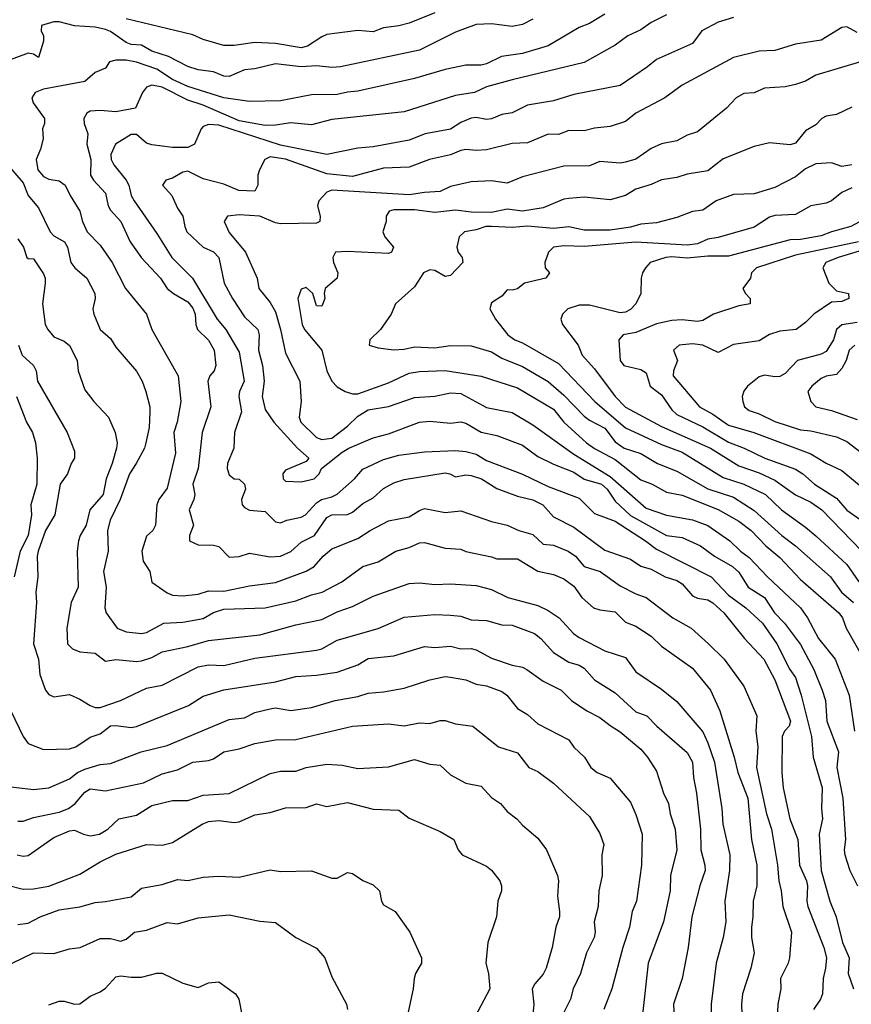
# Model space of a CAD drawing. Header units: metres. Extents: x -51132 to -49532, y -231222 to -229437.
# Tile 125 of 256: x -51087 to -51006, y -230319 to -230223. Entities that reach past the tile are written whole.
import ezdxf

# ---------------------------------------------------------------- set-up
doc = ezdxf.new("R2010")
doc.units = ezdxf.units.M
doc.layers.add('CONTOUR_INDEX', color=1, linetype='Continuous')
doc.layers.add('CONTOUR_INTER', color=3, linetype='Continuous')

msp = doc.modelspace()

# ---------------------------------------------------------------- linework, layer by layer
at = {"layer": 'CONTOUR_INDEX'}
for points, elevation in [([(-51030.08, -230222.652), (-51031.58, -230223.534), (-51032.58, -230223.93), (-51035.58, -230225.703), (-51038.08, -230226.45), (-51040.103, -230226.759), (-51041.58, -230227.461), (-51042.08, -230227.594), (-51043.58, -230227.598), (-51045.58, -230228.003), (-51048.58, -230228.891), (-51054.08, -230230.129), (-51055.08, -230230.203), (-51056.08, -230230.448), (-51058.58, -230230.486), (-51061.58, -230231.064), (-51064.58, -230231.135), (-51067.08, -230230.751), (-51070.58, -230229.677), (-51072.08, -230228.988), (-51073.58, -230227.986), (-51075.58, -230227.311), (-51076.58, -230227.113), (-51077.58, -230227.104), (-51078.172, -230227.259), (-51078.58, -230227.875), (-51079.58, -230228.292), (-51080.58, -230229.167), (-51084.58, -230229.931), (-51085.416, -230230.259), (-51085.737, -230230.759), (-51085.614, -230231.259), (-51084.508, -230232.759), (-51084.486, -230233.259), (-51084.681, -230233.759), (-51084.619, -230234.759), (-51084.883, -230235.759), (-51085.322, -230236.759), (-51085.154, -230237.759), (-51084.58, -230238.416), (-51084.08, -230238.674), (-51083.08, -230238.809), (-51082.477, -230239.259), (-51082.005, -230240.259), (-51081.062, -230241.759), (-51080.813, -230242.759), (-51080.371, -230243.759), (-51079.08, -230245.071), (-51077.932, -230246.759), (-51076.637, -230249.259), (-51074.586, -230251.759), (-51074.06, -230253.259), (-51071.509, -230257.759), (-51071.271, -230260.259), (-51071.628, -230262.259), (-51071.933, -230263.259), (-51071.78, -230265.259), (-51072.58, -230268.658), (-51073.386, -230269.759), (-51073.598, -230270.259), (-51073.72, -230272.259), (-51073.967, -230272.759), (-51074.58, -230273.315), (-51075.062, -230274.759), (-51074.933, -230275.759), (-51074.258, -230276.759), (-51074.08, -230277.776), (-51072.58, -230278.814), (-51072.08, -230279.032), (-51071.08, -230279.124), (-51069.58, -230278.945), (-51068.58, -230278.624), (-51067.08, -230278.645), (-51064.58, -230278.134), (-51062.08, -230277.822), (-51059.08, -230276.699), (-51058.313, -230276.259), (-51057.446, -230275.259), (-51056.58, -230274.54), (-51054.08, -230273.554), (-51052.877, -230272.759), (-51051.08, -230271.819), (-51049.08, -230271.455), (-51048.08, -230270.82), (-51047.58, -230270.644), (-51045.58, -230271.027), (-51044.08, -230270.859), (-51041.08, -230271.895), (-51039.58, -230272.241), (-51038.425, -230272.759), (-51037.08, -230273.162), (-51036.08, -230274.086), (-51035.08, -230274.192), (-51033.631, -230274.759), (-51032.929, -230275.259), (-51032.08, -230276.246), (-51030.538, -230276.759), (-51028.58, -230278.151), (-51027.08, -230278.915), (-51026.08, -230279.261), (-51023.483, -230281.259), (-51021.697, -230282.259), (-51020.001, -230283.759), (-51018.479, -230285.259), (-51016.58, -230287.87), (-51015.317, -230290.759), (-51015.408, -230292.259), (-51015.217, -230293.759), (-51015.345, -230295.759), (-51014.389, -230300.259), (-51013.895, -230301.759), (-51013.301, -230305.259), (-51013.201, -230306.759), (-51012.957, -230307.759), (-51012.805, -230309.259), (-51011.971, -230311.759), (-51012.138, -230314.259), (-51012.271, -230314.759), (-51013.032, -230316.259), (-51012.981, -230317.259), (-51013.284, -230318.759), (-51013.337, -230320.259)], 50), ([(-51006.08, -230231.68), (-51007.58, -230232.387), (-51008.58, -230232.537), (-51009.022, -230232.759), (-51009.58, -230233.391), (-51010.58, -230233.965), (-51011.58, -230235.157), (-51012.08, -230235.317), (-51014.08, -230235.119), (-51015.58, -230235.494), (-51018.58, -230236.697), (-51020.08, -230237.856), (-51022.08, -230238.172), (-51023.08, -230238.513), (-51024.58, -230238.719), (-51025.58, -230239.187), (-51027.08, -230239.622), (-51028.08, -230240.233), (-51029.58, -230240.676), (-51032.08, -230240.418), (-51033.58, -230240.525), (-51034.08, -230240.603), (-51036.08, -230241.443), (-51038.08, -230241.753), (-51039.58, -230241.557), (-51041.08, -230241.886), (-51043.08, -230241.873), (-51044.58, -230241.654), (-51046.58, -230241.895), (-51048.58, -230241.638), (-51050.58, -230241.647), (-51051.023, -230241.759), (-51051.307, -230242.259), (-51051.317, -230242.759), (-51051.651, -230243.759), (-51051.459, -230244.259), (-51050.609, -230245.259), (-51050.814, -230245.759), (-51051.08, -230245.882), (-51055.08, -230245.678), (-51056.234, -230245.759), (-51056.506, -230246.259), (-51056.429, -230246.759), (-51056.011, -230247.759), (-51056.077, -230248.259), (-51057.252, -230249.259), (-51057.343, -230249.759), (-51057.267, -230250.259), (-51057.58, -230250.983), (-51058.08, -230250.968), (-51058.441, -230249.759), (-51059.08, -230249.182), (-51059.58, -230249.327), (-51059.905, -230250.259), (-51059.479, -230252.759), (-51059.258, -230253.259), (-51057.569, -230255.259), (-51057.094, -230257.259), (-51056.605, -230258.259), (-51056.08, -230258.809), (-51055.302, -230259.259), (-51054.58, -230259.505), (-51054.08, -230259.5), (-51051.08, -230258.433), (-51049.08, -230257.48), (-51048.08, -230257.324), (-51045.58, -230257.231), (-51042.08, -230257.795), (-51038.58, -230258.915), (-51035.08, -230260.985), (-51034.059, -230262.259), (-51031.852, -230264.259), (-51031.08, -230264.801), (-51029.08, -230265.864), (-51026.58, -230267.843), (-51025.473, -230268.259), (-51024.08, -230269.049), (-51022.58, -230269.349), (-51019.08, -230270.727), (-51017.08, -230271.86), (-51015.869, -230272.759), (-51014.448, -230274.259), (-51013.08, -230275.395), (-51011.08, -230277.527), (-51007.351, -230280.759), (-51007, -230281.259), (-51006.635, -230282.259), (-51004.644, -230285.759)], 45), ([(-51004.08, -230245.261), (-51007.432, -230246.259), (-51008.616, -230246.759), (-51008.919, -230247.259), (-51008.318, -230248.759), (-51007.58, -230249.503), (-51006.429, -230249.759), (-51006.378, -230250.259), (-51007.08, -230250.551), (-51008.08, -230250.603), (-51009.795, -230251.759), (-51010.58, -230252.565), (-51011.509, -230253.259), (-51013.08, -230253.404), (-51014.08, -230253.725), (-51015.08, -230254.343), (-51017.58, -230254.712), (-51019.08, -230255.474), (-51020.58, -230254.772), (-51021.58, -230254.648), (-51022.852, -230254.759), (-51023.414, -230255.259), (-51023.016, -230256.259), (-51023.403, -230257.259), (-51023.444, -230257.759), (-51020.889, -230260.759), (-51019.58, -230261.48), (-51018.08, -230262.536), (-51015.612, -230263.259), (-51010.08, -230265.308), (-51008.58, -230266.239), (-51007.08, -230266.936), (-51003.08, -230270.238)], 40), ([(-51088.58, -230297.566), (-51085.58, -230297.896), (-51084.08, -230297.746), (-51082.08, -230296.867), (-51081.286, -230296.259), (-51080.58, -230295.941), (-51079.08, -230295.472), (-51078.08, -230295.381), (-51075.098, -230294.259), (-51072.58, -230293.626), (-51066.58, -230291.104), (-51065.08, -230290.939), (-51064.08, -230290.429), (-51062.58, -230290.067), (-51062.08, -230289.996), (-51060.58, -230290.24), (-51058.58, -230289.938), (-51056.268, -230289.259), (-51054.08, -230288.884), (-51053.08, -230288.551), (-51051.58, -230288.441), (-51049.58, -230288.084), (-51047.08, -230287.275), (-51045.58, -230286.947), (-51045.08, -230287.001), (-51043.58, -230287.255), (-51042.58, -230287.673), (-51041.58, -230287.837), (-51040.08, -230288.402), (-51039.613, -230288.759), (-51038.58, -230290.057), (-51037.58, -230290.628), (-51036.58, -230291.521), (-51033.58, -230293.085), (-51033.08, -230293.814), (-51032.057, -230294.759), (-51031.43, -230295.759), (-51030.814, -230296.259), (-51029.58, -230296.818), (-51027.58, -230299.151), (-51027.08, -230300.33), (-51026.461, -230302.259), (-51026.523, -230305.259), (-51027.004, -230308.759), (-51027.429, -230309.759), (-51027.685, -230311.259), (-51028.341, -230313.259), (-51029.393, -230317.259), (-51030.19, -230319.259)], 55), ([(-51088.627, -230315.259), (-51085.58, -230313.752), (-51083.58, -230313.833), (-51082.08, -230313.371), (-51081.039, -230313.259), (-51079.08, -230312.382), (-51078.08, -230312.382), (-51077.08, -230312.626), (-51076.58, -230312.434), (-51075.767, -230311.759), (-51074.58, -230311.576), (-51072.58, -230310.806), (-51071.58, -230310.939), (-51069.58, -230310.366), (-51066.58, -230310.086), (-51063.58, -230310.683), (-51062.08, -230310.822), (-51060.08, -230312.287), (-51058.08, -230313.322), (-51057.278, -230314.259), (-51056.58, -230316.079), (-51055.16, -230318.759), (-51055.089, -230319.259)], 60)]:
    msp.add_lwpolyline(points, dxfattribs=dict(at, elevation=elevation))
at = {"layer": 'CONTOUR_INTER'}
for points, elevation in [([(-51024.08, -230222.724), (-51025.58, -230223.46), (-51026.58, -230224.162), (-51027.859, -230224.759), (-51029.08, -230225.642), (-51032.08, -230227.341), (-51039.08, -230229.019), (-51041.58, -230229.711), (-51042.741, -230230.259), (-51044.58, -230230.541), (-51049.58, -230232.114), (-51056.58, -230232.865), (-51058.58, -230233.381), (-51060.58, -230233.178), (-51062.08, -230233.432), (-51063.08, -230233.459), (-51065.58, -230232.988), (-51069.08, -230231.49), (-51070.58, -230230.986), (-51073.08, -230229.73), (-51074.08, -230229.547), (-51074.58, -230229.727), (-51074.98, -230230.259), (-51075.664, -230231.759), (-51077.58, -230232.115), (-51079.08, -230231.981), (-51080.08, -230232.076), (-51080.386, -230232.259), (-51080.669, -230232.759), (-51080.639, -230233.259), (-51080.28, -230234.259), (-51080.378, -230235.259), (-51079.984, -230236.759), (-51080.018, -230238.259), (-51079.731, -230238.759), (-51078.58, -230240.012), (-51078.304, -230241.259), (-51078.08, -230241.682), (-51077.08, -230242.766), (-51076.184, -230244.759), (-51075.08, -230246.291), (-51073.249, -230248.259), (-51072.577, -230249.259), (-51071.987, -230249.759), (-51070.58, -230250.556), (-51070.08, -230251.188), (-51069.867, -230251.759), (-51069.806, -230252.759), (-51069.647, -230253.259), (-51068.58, -230254.279), (-51068.035, -230255.259), (-51067.854, -230256.759), (-51068.01, -230257.259), (-51068.43, -230257.759), (-51068.653, -230258.259), (-51068.34, -230260.759), (-51069.198, -230263.259), (-51069.573, -230266.759), (-51070.087, -230268.259), (-51069.912, -230269.259), (-51069.984, -230269.759), (-51070.439, -230270.759), (-51070.028, -230272.259), (-51070.428, -230273.259), (-51070.432, -230273.759), (-51069.58, -230274.147), (-51068.08, -230274.198), (-51067.58, -230274.335), (-51066.58, -230275.342), (-51065.58, -230275.291), (-51064.58, -230274.974), (-51062.58, -230275.338), (-51061.58, -230275.257), (-51060.58, -230274.805), (-51059.58, -230273.901), (-51058.274, -230273.259), (-51057.08, -230271.49), (-51056.58, -230271.233), (-51055.08, -230271.227), (-51054.58, -230270.995), (-51053.58, -230270.159), (-51052.58, -230269.598), (-51051.58, -230268.689), (-51050.58, -230268.147), (-51049.58, -230267.813), (-51045.58, -230267.171), (-51045.126, -230267.259), (-51044.58, -230267.558), (-51043.58, -230267.368), (-51043.08, -230267.434), (-51042.06, -230267.759), (-51040.58, -230268.678), (-51038.58, -230269.424), (-51037.08, -230269.805), (-51036.092, -230270.259), (-51035.08, -230271.447), (-51033.08, -230272.445), (-51030.08, -230274.671), (-51027.58, -230275.554), (-51026.58, -230276.238), (-51025.58, -230276.53), (-51024.211, -230277.259), (-51023.08, -230277.629), (-51022.58, -230277.947), (-51021.58, -230279.101), (-51021.08, -230279.346), (-51020.08, -230279.509), (-51019.58, -230279.783), (-51018.522, -230280.759), (-51016.515, -230283.259), (-51014.652, -230285.259), (-51013.56, -230287.259), (-51012.046, -230291.259), (-51012.183, -230291.759), (-51012.646, -230292.259), (-51012.846, -230292.759), (-51012.906, -230296.259), (-51012.756, -230297.759), (-51012.123, -230300.759), (-51011.349, -230302.759), (-51011.19, -230305.259), (-51010.502, -230306.759), (-51010.398, -230307.259), (-51010.47, -230308.759), (-51010.356, -230309.259), (-51008.812, -230313.259), (-51008.568, -230314.259), (-51008.641, -230315.259), (-51008.887, -230316.259), (-51008.936, -230317.759), (-51009.127, -230318.259), (-51009.828, -230319.259)], 49), ([(-51017.58, -230222.975), (-51019.08, -230223.41), (-51020.677, -230224.259), (-51021.58, -230225.477), (-51025.08, -230227.046), (-51025.927, -230227.759), (-51028.58, -230229.557), (-51033.08, -230230.442), (-51035.08, -230231.061), (-51037.58, -230231.479), (-51039.08, -230232.212), (-51040.08, -230232.377), (-51041.08, -230232.808), (-51041.58, -230232.865), (-51042.58, -230232.669), (-51043.08, -230232.752), (-51044.08, -230233.174), (-51045.08, -230233.808), (-51047.525, -230234.259), (-51049.08, -230234.885), (-51052.58, -230235.518), (-51054.08, -230235.64), (-51057.08, -230236.266), (-51061.58, -230235.367), (-51067.58, -230233.425), (-51068.58, -230233.359), (-51069.08, -230233.546), (-51069.277, -230233.759), (-51069.916, -230235.259), (-51070.58, -230235.594), (-51072.08, -230235.599), (-51074.08, -230235.331), (-51074.58, -230235.172), (-51075.58, -230234.32), (-51076.08, -230234.341), (-51077.602, -230235.259), (-51078.053, -230236.259), (-51078.015, -230236.759), (-51077.753, -230237.259), (-51076.553, -230238.759), (-51076.31, -230239.259), (-51076.076, -230240.259), (-51075.798, -230240.759), (-51073.58, -230243.939), (-51072.136, -230246.259), (-51070.117, -230248.259), (-51067.719, -230252.259), (-51066.881, -230253.259), (-51065.58, -230255.468), (-51065.119, -230258.259), (-51065.567, -230259.259), (-51065.639, -230259.759), (-51065.374, -230261.259), (-51066.05, -230263.259), (-51066.128, -230264.759), (-51066.743, -230266.259), (-51066.768, -230266.759), (-51066.58, -230267.375), (-51066.08, -230267.754), (-51065.58, -230267.776), (-51065.076, -230268.259), (-51064.992, -230268.759), (-51065.369, -230269.759), (-51065.288, -230270.259), (-51065.08, -230270.538), (-51064.58, -230270.801), (-51063.08, -230270.914), (-51062.08, -230271.94), (-51061.58, -230272.012), (-51060.973, -230271.759), (-51059.58, -230271.477), (-51059.158, -230271.259), (-51058.08, -230270.075), (-51057.604, -230269.759), (-51056.58, -230269.507), (-51056.08, -230269.25), (-51054.394, -230267.759), (-51053.58, -230266.823), (-51051.58, -230265.887), (-51050.08, -230265.459), (-51047.58, -230265.126), (-51044.58, -230265.002), (-51043.58, -230265.106), (-51042.58, -230265.363), (-51041.58, -230265.978), (-51038.08, -230267.29), (-51035.58, -230268.493), (-51032.58, -230269.627), (-51031.08, -230271.101), (-51029.08, -230271.876), (-51026.141, -230273.759), (-51025.08, -230274.58), (-51019.771, -230277.259), (-51018.08, -230279.057), (-51016.374, -230280.259), (-51014.774, -230281.759), (-51013.391, -230283.759), (-51012.12, -230286.259), (-51011.58, -230287.046), (-51011.019, -230288.759), (-51010.013, -230292.759), (-51009.84, -230294.759), (-51008.967, -230297.759), (-51009.058, -230299.759), (-51008.954, -230300.759), (-51009.27, -230302.259), (-51009.069, -230305.759), (-51008.228, -230308.759), (-51007.618, -230310.259), (-51007.003, -230312.759), (-51006.345, -230314.259), (-51006.443, -230315.759), (-51005.932, -230317.259)], 48), ([(-51046.58, -230222.519), (-51049.08, -230223.51), (-51050.08, -230223.786), (-51051.58, -230223.968), (-51052.58, -230224.364), (-51054.08, -230224.216), (-51057.08, -230224.623), (-51057.58, -230224.828), (-51058.963, -230225.759), (-51059.58, -230225.898), (-51062.08, -230225.481), (-51064.08, -230225.396), (-51066.08, -230225.699), (-51067.08, -230225.698), (-51069.08, -230225.108), (-51070.08, -230224.664), (-51076.58, -230223.082)], 52), ([(-51037.08, -230223.141), (-51038.08, -230223.645), (-51039.08, -230223.852), (-51041.08, -230223.566), (-51042.58, -230223.657), (-51044.58, -230224.399), (-51048.08, -230226.123), (-51055.76, -230227.759), (-51056.58, -230227.828), (-51058.08, -230227.675), (-51059.58, -230227.77), (-51062.08, -230227.465), (-51064.08, -230227.95), (-51065.08, -230228.059), (-51066.58, -230228.679), (-51067.08, -230228.665), (-51068.08, -230228.232), (-51069.58, -230228.041), (-51070.58, -230227.74), (-51072.446, -230226.759), (-51074.08, -230226.231), (-51075.08, -230225.665), (-51076.08, -230225.574), (-51076.58, -230225.405), (-51078.08, -230224.334), (-51078.58, -230224.133), (-51079.58, -230223.916), (-51081.58, -230223.792), (-51083.08, -230223.393), (-51083.58, -230223.38), (-51084.785, -230223.759), (-51084.818, -230224.259), (-51084.611, -230224.759), (-51084.58, -230225.259), (-51085.08, -230226.835), (-51085.58, -230226.54), (-51086.08, -230226.436), (-51088.08, -230227.182)], 51), ([(-51005.58, -230224.41), (-51006.58, -230223.872), (-51007.08, -230223.952), (-51009.08, -230225.159), (-51011.58, -230225.55), (-51013.58, -230226.183), (-51015.08, -230226.223), (-51017.58, -230226.85), (-51022.58, -230229.542), (-51024.254, -230230.759), (-51027.08, -230232.268), (-51028.08, -230233.066), (-51029.58, -230233.56), (-51031.08, -230233.71), (-51032.08, -230233.957), (-51033.58, -230233.937), (-51034.58, -230234.309), (-51035.58, -230234.289), (-51037.58, -230235.139), (-51039.08, -230235.212), (-51041.58, -230235.826), (-51042.58, -230235.887), (-51043.58, -230235.775), (-51044.08, -230235.863), (-51045.08, -230236.299), (-51047.095, -230236.759), (-51049.08, -230237.502), (-51051.58, -230237.584), (-51054.58, -230238.395), (-51057.08, -230238.146), (-51061.08, -230236.73), (-51062.58, -230236.503), (-51063.104, -230236.759), (-51063.604, -230237.759), (-51063.79, -230238.259), (-51063.774, -230239.259), (-51064.08, -230239.839), (-51065.619, -230239.759), (-51067.08, -230239.139), (-51069.08, -230238.623), (-51070.58, -230237.892), (-51071.08, -230237.992), (-51072.08, -230238.557), (-51072.71, -230238.759), (-51073.053, -230239.259), (-51072.144, -230240.259), (-51071.58, -230241.476), (-51071.058, -230242.259), (-51070.882, -230243.259), (-51070.669, -230243.759), (-51069.08, -230245.264), (-51068.08, -230245.708), (-51067.567, -230246.259), (-51067.044, -230248.759), (-51066.255, -230250.259), (-51065.08, -230252.014), (-51063.792, -230253.259), (-51063.648, -230253.759), (-51063.702, -230255.259), (-51063.341, -230256.759), (-51063.169, -230258.259), (-51063.372, -230259.759), (-51063.08, -230261.02), (-51062.237, -230262.259), (-51059.937, -230264.759), (-51058.838, -230265.759), (-51059.08, -230266.074), (-51061.08, -230266.924), (-51061.342, -230267.259), (-51061.305, -230267.759), (-51061.08, -230267.971), (-51059.58, -230268.048), (-51058.316, -230267.759), (-51057.814, -230267.259), (-51057.608, -230266.759), (-51055.58, -230265.167), (-51054.956, -230264.759), (-51052.58, -230263.771), (-51051.08, -230263.383), (-51048.08, -230262.259), (-51047.08, -230262.155), (-51045.08, -230262.333), (-51044.08, -230262.22), (-51043.58, -230262.348), (-51042.08, -230263.231), (-51040.58, -230263.535), (-51038.08, -230264.491), (-51036.58, -230265.567), (-51035.08, -230266.32), (-51033.08, -230267.117), (-51032.08, -230267.786), (-51030.417, -230268.259), (-51029.863, -230268.759), (-51029.08, -230269.927), (-51027.58, -230271.319), (-51024.08, -230273.245), (-51022.58, -230273.434), (-51020.778, -230274.259), (-51019.434, -230275.259), (-51017.685, -230276.259), (-51017.08, -230276.808), (-51016.178, -230278.259), (-51014.58, -230279.272), (-51013.611, -230280.759), (-51012.632, -230281.759), (-51011.08, -230283.846), (-51009.796, -230286.259), (-51008.972, -230288.259), (-51008.651, -230289.259), (-51008.512, -230291.259), (-51007.392, -230294.259), (-51007.553, -230295.759), (-51006.96, -230298.759), (-51006.709, -230302.759), (-51006.836, -230303.759), (-51006.771, -230304.259), (-51006.289, -230305.759), (-51005.553, -230307.259)], 47), ([(-51003.08, -230226.631), (-51009.58, -230228.58), (-51010.58, -230229.16), (-51011.58, -230229.484), (-51012.58, -230229.708), (-51014.58, -230229.819), (-51015.58, -230230.29), (-51016.58, -230230.33), (-51017.336, -230230.759), (-51018.267, -230231.759), (-51021.08, -230234.079), (-51022.08, -230234.399), (-51023.08, -230234.941), (-51024.58, -230235.219), (-51025.58, -230235.67), (-51027.08, -230236.707), (-51028.08, -230237.013), (-51028.58, -230237.106), (-51030.58, -230236.931), (-51031.58, -230237.359), (-51034.08, -230237.405), (-51038.08, -230238.448), (-51039.58, -230239.04), (-51041.08, -230238.829), (-51043.08, -230238.922), (-51045.08, -230239.382), (-51046.08, -230239.874), (-51047.58, -230239.949), (-51049.08, -230240.189), (-51056.58, -230239.724), (-51057.08, -230239.923), (-51057.852, -230240.759), (-51057.976, -230241.259), (-51057.737, -230242.259), (-51057.758, -230242.759), (-51058.08, -230242.921), (-51061.58, -230242.995), (-51062.08, -230242.915), (-51063.58, -230242.257), (-51065.58, -230242.116), (-51066.741, -230242.259), (-51067.063, -230242.759), (-51066.58, -230243.824), (-51064.985, -230245.759), (-51063.859, -230248.259), (-51063.684, -230249.259), (-51062.58, -230250.639), (-51062.08, -230251.552), (-51061.568, -230253.259), (-51061.08, -230255.556), (-51059.716, -230258.259), (-51059.58, -230260.259), (-51059.754, -230261.759), (-51059.601, -230262.259), (-51058.08, -230263.746), (-51057.58, -230263.924), (-51056.58, -230263.812), (-51055.08, -230262.654), (-51054.08, -230261.667), (-51053.08, -230261.06), (-51051.08, -230260.735), (-51048.58, -230259.863), (-51046.58, -230259.741), (-51045.08, -230259.398), (-51044.08, -230259.468), (-51041.58, -230260.84), (-51039.08, -230261.326), (-51037.08, -230262.519), (-51033.08, -230265.363), (-51029.58, -230267.509), (-51026.08, -230270.591), (-51024.08, -230271.286), (-51021.58, -230271.723), (-51020.08, -230272.271), (-51017.94, -230273.759), (-51016.924, -230274.759), (-51016.08, -230275.378), (-51014.28, -230277.259), (-51011.08, -230280.257), (-51010.391, -230281.259), (-51009.32, -230283.259), (-51007.728, -230285.259), (-51006.363, -230288.759), (-51005.826, -230292.259)], 46), ([(-51089.418, -230235.759), (-51086.58, -230239.015), (-51086.08, -230240.259), (-51085.08, -230241.435), (-51083.941, -230243.759), (-51083.58, -230244.168), (-51082.557, -230244.759), (-51082.267, -230245.259), (-51081.954, -230246.759), (-51081.563, -230247.259), (-51080.402, -230248.259), (-51079.619, -230249.759), (-51079.574, -230250.259), (-51079.797, -230251.259), (-51079.714, -230251.759), (-51079.1, -230253.259), (-51078.08, -230254.117), (-51077.58, -230254.969), (-51075.58, -230257.305), (-51075.013, -230258.259), (-51074.659, -230259.259), (-51074.28, -230260.759), (-51074.268, -230261.259), (-51074.324, -230262.759), (-51074.653, -230264.259), (-51074.797, -230264.759), (-51075.587, -230266.259), (-51076.243, -230267.259), (-51077.149, -230269.759), (-51078.126, -230271.759), (-51078.387, -230272.759), (-51078.301, -230274.759), (-51078.769, -230276.759), (-51078.51, -230278.259), (-51078.632, -230280.259), (-51078.526, -230280.759), (-51077.45, -230282.259), (-51076.58, -230282.606), (-51075.08, -230282.749), (-51074.58, -230282.666), (-51072.896, -230281.759), (-51071.08, -230281.663), (-51069.08, -230281.31), (-51068.08, -230280.742), (-51067.08, -230280.392), (-51063.08, -230280.259), (-51060.08, -230279.594), (-51058.58, -230279.01), (-51057.518, -230278.759), (-51055.627, -230277.759), (-51053.58, -230276.264), (-51052.08, -230275.795), (-51050.393, -230274.759), (-51049.08, -230274.416), (-51048.08, -230273.955), (-51047.58, -230273.947), (-51045.58, -230274.47), (-51044.08, -230274.581), (-51043.58, -230274.801), (-51041.08, -230275.308), (-51040.58, -230275.525), (-51038.58, -230275.525), (-51036.58, -230276.707), (-51035.08, -230277.031), (-51034.08, -230277.462), (-51033.08, -230278.176), (-51032.323, -230279.259), (-51031.18, -230280.259), (-51030.58, -230280.469), (-51029.08, -230280.675), (-51028.08, -230281.65), (-51027.08, -230282.046), (-51025.58, -230283.027), (-51024.58, -230283.99), (-51021.58, -230286.117), (-51019.815, -230288.259), (-51018.915, -230290.259), (-51017.523, -230294.759), (-51017.173, -230296.259), (-51016.199, -230298.759), (-51015.847, -230302.759), (-51015.315, -230305.259), (-51015.31, -230307.259), (-51015.688, -230308.759), (-51015.699, -230310.259), (-51015.842, -230311.259), (-51015.826, -230312.259), (-51015.594, -230313.759), (-51015.89, -230315.259), (-51016.719, -230317.759), (-51016.825, -230318.759), (-51016.711, -230321.759)], 51), ([(-51006.08, -230237.265), (-51007.08, -230237.422), (-51008.08, -230237.066), (-51009.58, -230237.185), (-51010.58, -230237.645), (-51011.58, -230238.45), (-51013.58, -230239.478), (-51015.58, -230240.08), (-51017.58, -230240.163), (-51019.259, -230240.759), (-51020.58, -230241.682), (-51021.58, -230241.806), (-51023.08, -230242.389), (-51025.08, -230242.904), (-51026.58, -230243.038), (-51027.58, -230243.314), (-51029.58, -230243.612), (-51032.08, -230243.614), (-51033.58, -230243.292), (-51035.08, -230243.436), (-51037.58, -230243.213), (-51039.08, -230243.343), (-51041.08, -230243.242), (-51041.635, -230243.259), (-51042.58, -230243.572), (-51043.701, -230243.759), (-51044.22, -230244.259), (-51044.468, -230245.259), (-51044.326, -230245.759), (-51043.939, -230246.259), (-51043.866, -230246.759), (-51045.08, -230248.02), (-51045.58, -230248.116), (-51046.58, -230247.518), (-51047.08, -230247.465), (-51047.69, -230247.759), (-51048.58, -230249.123), (-51050.399, -230250.759), (-51050.831, -230251.759), (-51051.879, -230253.259), (-51052.898, -230254.259), (-51052.956, -230254.759), (-51052.08, -230255.029), (-51050.58, -230255.235), (-51049.58, -230255.169), (-51048.58, -230254.938), (-51046.58, -230255.042), (-51045.08, -230254.814), (-51043.08, -230254.853), (-51041.08, -230255.434), (-51040.08, -230256.05), (-51038.08, -230256.862), (-51035.58, -230258.305), (-51034.08, -230259.619), (-51032.08, -230261.653), (-51031.58, -230262.052), (-51030.08, -230262.844), (-51029.08, -230264.16), (-51028.205, -230264.759), (-51026.58, -230265.296), (-51024.968, -230266.259), (-51023.08, -230266.992), (-51020.08, -230268.729), (-51017.58, -230269.515), (-51015.58, -230270.821), (-51012.91, -230273.259), (-51011.573, -230274.259), (-51008.176, -230277.259), (-51007.105, -230278.759), (-51005.941, -230279.759)], 44), ([(-51006.08, -230239.488), (-51007.08, -230239.947), (-51008.08, -230240.75), (-51008.58, -230240.981), (-51010.08, -230241.255), (-51011.58, -230242.082), (-51013.58, -230242.198), (-51014.08, -230242.336), (-51015.58, -230243.331), (-51019.08, -230244.331), (-51020.08, -230244.49), (-51021.08, -230244.945), (-51022.08, -230245.057), (-51027.08, -230244.767), (-51032.08, -230245.211), (-51034.08, -230245.132), (-51035.078, -230245.259), (-51035.546, -230245.759), (-51035.909, -230246.759), (-51035.864, -230247.259), (-51035.47, -230247.759), (-51035.818, -230248.259), (-51037.875, -230248.759), (-51038.58, -230249.322), (-51039.08, -230249.449), (-51039.58, -230249.411), (-51040.08, -230250.007), (-51041.08, -230250.657), (-51041.241, -230251.259), (-51040.699, -230252.259), (-51039.492, -230253.759), (-51038.828, -230254.259), (-51038.08, -230254.561), (-51034.58, -230256.555), (-51031.048, -230260.259), (-51028.08, -230262.809), (-51024.58, -230264.431), (-51022.58, -230265.169), (-51018.58, -230267.612), (-51016.586, -230268.259), (-51014.467, -230269.259), (-51012.938, -230270.759), (-51010.58, -230272.434), (-51009.58, -230273.292), (-51006.58, -230276.077), (-51005.418, -230277.759)], 43), ([(-51004.58, -230242.383), (-51006.196, -230243.259), (-51008.08, -230243.76), (-51009.08, -230244.161), (-51011.08, -230244.516), (-51012.08, -230244.554), (-51018.08, -230246.129), (-51020.08, -230246.125), (-51022.08, -230246.315), (-51023.58, -230246.189), (-51024.153, -230246.259), (-51025.677, -230246.759), (-51026.118, -230247.259), (-51026.424, -230247.759), (-51026.543, -230248.259), (-51026.571, -230249.759), (-51027.072, -230250.759), (-51027.58, -230251.303), (-51028.08, -230251.577), (-51028.58, -230251.639), (-51031.58, -230250.893), (-51032.58, -230250.903), (-51033.682, -230251.259), (-51034.191, -230251.759), (-51034.34, -230252.259), (-51034.192, -230252.759), (-51032.683, -230254.759), (-51032.285, -230255.759), (-51031.08, -230257.077), (-51029.08, -230259.774), (-51028.08, -230260.788), (-51024.58, -230262.669), (-51019.834, -230264.759), (-51017.08, -230266.503), (-51015.08, -230267.158), (-51013.58, -230267.87), (-51011.58, -230269.31), (-51010.08, -230270.013), (-51009.025, -230270.759), (-51005.115, -230274.759)], 42), ([(-51087.08, -230244.447), (-51086.524, -230245.259), (-51086.208, -230246.259), (-51086.08, -230246.373), (-51085.58, -230246.402), (-51084.58, -230247.862), (-51084.428, -230248.259), (-51084.443, -230248.759), (-51084.684, -230250.759), (-51084.419, -230252.759), (-51084.176, -230253.259), (-51083.58, -230253.973), (-51082.58, -230254.396), (-51082.08, -230254.807), (-51081.322, -230256.259), (-51081.237, -230257.259), (-51080.58, -230259.104), (-51079.715, -230260.259), (-51078.292, -230261.759), (-51077.624, -230263.259), (-51077.456, -230264.259), (-51077.519, -230264.759), (-51077.916, -230266.259), (-51078.502, -230267.759), (-51078.815, -230269.259), (-51080.104, -230270.759), (-51080.46, -230272.259), (-51081.047, -230273.259), (-51081.191, -230273.759), (-51081.311, -230274.759), (-51081.231, -230278.259), (-51081.909, -230279.759), (-51082.321, -230282.259), (-51082.257, -230283.759), (-51081.787, -230284.259), (-51081.08, -230284.538), (-51079.58, -230284.672), (-51078.58, -230285.464), (-51077.58, -230285.288), (-51075.58, -230285.473), (-51075.08, -230285.409), (-51074.08, -230285.081), (-51073.08, -230284.533), (-51070.58, -230284.02), (-51068.58, -230283.435), (-51063.58, -230282.907), (-51060.08, -230281.939), (-51057.58, -230281.402), (-51056.08, -230280.652), (-51054.58, -230280.141), (-51052.58, -230279.147), (-51049.08, -230277.915), (-51048.08, -230277.838), (-51046.58, -230277.999), (-51045.08, -230277.936), (-51042.58, -230278.091), (-51041.08, -230278.502), (-51039.494, -230279.259), (-51036.58, -230280.058), (-51035.58, -230280.548), (-51034.519, -230281.259), (-51033.133, -230282.759), (-51032.58, -230283.164), (-51030.08, -230284.434), (-51028.08, -230285.106), (-51027.08, -230286.495), (-51024.58, -230288.162), (-51023.08, -230289.368), (-51020.58, -230292.317), (-51020.08, -230293.371), (-51019.427, -230295.259), (-51018.721, -230299.759), (-51018.631, -230301.259), (-51017.937, -230304.259), (-51017.992, -230305.759), (-51018.445, -230308.759), (-51018.337, -230310.759), (-51018.586, -230312.259), (-51019.279, -230314.759), (-51019.755, -230318.759), (-51019.744, -230321.259)], 52), ([(-51005.435, -230244.759), (-51011.58, -230246.048), (-51015.342, -230247.259), (-51015.826, -230247.759), (-51015.945, -230248.259), (-51016.681, -230249.259), (-51016.438, -230249.759), (-51015.975, -230250.259), (-51015.981, -230250.759), (-51017.08, -230250.941), (-51019.531, -230251.759), (-51020.58, -230252.372), (-51021.08, -230252.468), (-51022.58, -230252.302), (-51023.58, -230252.367), (-51025.08, -230252.705), (-51027.08, -230253.554), (-51028.309, -230253.759), (-51028.719, -230254.259), (-51028.606, -230256.259), (-51028.254, -230256.759), (-51026.58, -230257.141), (-51026.08, -230257.475), (-51025.679, -230258.759), (-51024.58, -230259.608), (-51023.58, -230261.041), (-51023.08, -230261.495), (-51020.58, -230262.693), (-51018.08, -230264.197), (-51016.536, -230264.759), (-51014.555, -230265.759), (-51011.58, -230266.804), (-51010.847, -230267.259), (-51009.718, -230268.259), (-51007.58, -230269.627), (-51006.58, -230270.785), (-51005.201, -230271.759)], 41), ([(-51005.58, -230252.569), (-51007.08, -230252.795), (-51007.583, -230253.259), (-51007.889, -230254.259), (-51008.58, -230255.383), (-51009.08, -230255.642), (-51011.382, -230256.259), (-51012.58, -230257.515), (-51013.08, -230257.807), (-51013.58, -230257.856), (-51014.58, -230257.679), (-51015.08, -230257.834), (-51016.243, -230258.759), (-51016.58, -230259.237), (-51016.734, -230259.759), (-51016.69, -230260.259), (-51016.515, -230260.759), (-51016.08, -230261.112), (-51015.08, -230261.448), (-51013.58, -230262.19), (-51011.08, -230262.988), (-51010.08, -230263.106), (-51007.58, -230263.687), (-51006.58, -230264.112), (-51004.08, -230266.04)], 39), ([(-51087.011, -230254.759), (-51086.683, -230255.759), (-51085.58, -230256.759), (-51085.316, -230257.259), (-51085.188, -230258.259), (-51082.287, -230263.259), (-51081.58, -230265.058), (-51081.59, -230265.759), (-51081.916, -230266.259), (-51082.269, -230267.259), (-51082.979, -230268.259), (-51083.486, -230271.259), (-51084.4, -230272.759), (-51085.126, -230274.759), (-51085.196, -230275.259), (-51085.156, -230277.259), (-51085.353, -230278.759), (-51085.28, -230279.759), (-51085.559, -230283.759), (-51085.074, -230285.259), (-51084.949, -230286.759), (-51084.393, -230288.259), (-51084.08, -230288.686), (-51083.58, -230288.927), (-51082.08, -230288.702), (-51081.08, -230289.136), (-51080.08, -230289.765), (-51079.58, -230289.94), (-51079.08, -230289.948), (-51077.12, -230289.259), (-51074.58, -230288.056), (-51073.08, -230287.792), (-51069.58, -230285.987), (-51068.58, -230285.801), (-51067.08, -230285.86), (-51064.08, -230285.159), (-51058.08, -230284.391), (-51057.58, -230284.254), (-51056.08, -230283.405), (-51052.08, -230282.264), (-51049.58, -230281.194), (-51046.58, -230280.927), (-51045.08, -230280.973), (-51044.08, -230281.096), (-51043.08, -230281.423), (-51041.58, -230281.515), (-51040.08, -230281.935), (-51039.08, -230281.952), (-51036.902, -230282.759), (-51036.288, -230283.259), (-51035.08, -230284.614), (-51033.58, -230285.543), (-51032.58, -230285.844), (-51032.08, -230286.135), (-51031.08, -230287.267), (-51029.08, -230288.528), (-51027.08, -230290.362), (-51025.995, -230290.759), (-51025.032, -230291.759), (-51022.08, -230294.332), (-51021.582, -230295.259), (-51021.482, -230296.759), (-51021.168, -230298.259), (-51020.78, -230301.759), (-51020.775, -230303.759), (-51020.371, -230305.259), (-51020.348, -230305.759), (-51020.863, -230307.259), (-51021.632, -230310.259), (-51021.999, -230313.259), (-51022.564, -230316.259), (-51023.409, -230318.759), (-51023.312, -230320.759)], 53), ([(-51005.803, -230254.759), (-51006.367, -230255.259), (-51006.638, -230256.259), (-51007.08, -230257.052), (-51007.58, -230257.636), (-51008.58, -230257.777), (-51009.08, -230258.008), (-51009.991, -230258.759), (-51010.381, -230259.259), (-51010.081, -230260.259), (-51009.58, -230260.755), (-51008.08, -230261.126), (-51005.58, -230261.994)], 38), ([(-51087.213, -230259.759), (-51086.237, -230262.259), (-51085.666, -230263.259), (-51085.357, -230264.259), (-51085.216, -230265.759), (-51085.247, -230268.259), (-51085.824, -230270.259), (-51085.766, -230271.259), (-51086.091, -230273.259), (-51086.866, -230274.759), (-51087.454, -230277.259)], 54), ([(-51087.753, -230290.259), (-51086.576, -230292.759), (-51086.08, -230293.439), (-51084.58, -230294.041), (-51082.08, -230293.958), (-51081.456, -230293.759), (-51080.08, -230292.831), (-51079.08, -230292.506), (-51078.08, -230291.729), (-51077.58, -230291.684), (-51076.08, -230291.874), (-51075.58, -230291.804), (-51070.526, -230289.759), (-51069.08, -230288.841), (-51067.08, -230288.247), (-51062.08, -230287.47), (-51060.08, -230286.941), (-51058.08, -230286.821), (-51056.08, -230286.521), (-51054.08, -230285.792), (-51053.08, -230285.202), (-51050.58, -230284.937), (-51047.58, -230284.032), (-51046.58, -230284.124), (-51045.08, -230284.009), (-51044.08, -230284.239), (-51043.08, -230284.209), (-51042.58, -230284.353), (-51041.08, -230285.148), (-51039.08, -230285.841), (-51038.08, -230286.019), (-51037.668, -230286.259), (-51036.08, -230287.385), (-51034.311, -230288.259), (-51033.316, -230289.259), (-51031.83, -230290.259), (-51030.58, -230290.918), (-51029.58, -230291.711), (-51028.58, -230292.306), (-51026.58, -230293.991), (-51025.934, -230294.759), (-51025.08, -230296.135), (-51024.387, -230298.259), (-51023.905, -230299.259), (-51023.748, -230300.259), (-51023.241, -230301.759), (-51023.076, -230303.759), (-51023.696, -230306.259), (-51023.751, -230307.759), (-51024.389, -230310.759), (-51025.885, -230314.759), (-51026.416, -230319.759)], 54), ([(-51087.08, -230300.976), (-51086.58, -230300.978), (-51085.58, -230300.642), (-51083.08, -230300.116), (-51082.181, -230299.759), (-51081.506, -230299.259), (-51080.58, -230298.17), (-51080.08, -230297.844), (-51078.58, -230298.049), (-51074.873, -230297.259), (-51073.08, -230296.38), (-51071.58, -230295.993), (-51070.08, -230295.268), (-51068.58, -230295.092), (-51068.08, -230294.93), (-51067.08, -230294.267), (-51065.58, -230293.948), (-51064.08, -230293.442), (-51062.08, -230293.1), (-51060.08, -230293.039), (-51054.58, -230291.75), (-51051.08, -230291.522), (-51049.58, -230291.714), (-51048.08, -230291.448), (-51047.08, -230291.511), (-51046.08, -230291.206), (-51045.58, -230291.207), (-51044.58, -230291.529), (-51042.904, -230291.759), (-51040.405, -230293.759), (-51038.58, -230294.342), (-51037.468, -230295.759), (-51036.58, -230296.162), (-51035.08, -230297.279), (-51031.58, -230300.518), (-51030.58, -230302.168), (-51030.178, -230303.259), (-51030.38, -230304.259), (-51030.34, -230306.259), (-51030.651, -230307.759), (-51030.739, -230309.259), (-51031.11, -230310.759), (-51031.015, -230311.759), (-51031.116, -230312.259), (-51031.857, -230313.759), (-51032.45, -230315.759), (-51033.147, -230317.259), (-51033.415, -230318.259), (-51034.17, -230319.759)], 56), ([(-51087.138, -230304.259), (-51086.58, -230304.38), (-51086.08, -230304.315), (-51083.58, -230302.58), (-51082.08, -230301.928), (-51081.58, -230301.859), (-51080.722, -230302.259), (-51080.08, -230302.404), (-51079.15, -230302.259), (-51078.352, -230301.759), (-51077.286, -230300.759), (-51075.58, -230300.411), (-51074.08, -230299.472), (-51072.08, -230298.966), (-51070.58, -230298.967), (-51069.08, -230298.446), (-51066.58, -230298.284), (-51062.58, -230296.348), (-51061.58, -230296.136), (-51060.08, -230296.128), (-51059.08, -230295.767), (-51057.08, -230295.449), (-51055.58, -230295.546), (-51054.08, -230295.865), (-51051.08, -230295.695), (-51048.58, -230294.995), (-51047.08, -230295.446), (-51046.08, -230295.549), (-51045.08, -230296.48), (-51043.58, -230297.305), (-51042.08, -230297.575), (-51041.08, -230298.683), (-51040.229, -230299.259), (-51039.58, -230300.044), (-51038.613, -230300.759), (-51038.08, -230301.36), (-51036.58, -230302.62), (-51035.733, -230303.759), (-51034.665, -230306.259), (-51034.569, -230306.759), (-51034.686, -230308.259), (-51034.474, -230309.759), (-51034.484, -230310.259), (-51034.847, -230311.259), (-51035.205, -230313.259), (-51035.786, -230315.259), (-51036.08, -230315.847), (-51036.892, -230316.759), (-51037.149, -230317.259), (-51036.994, -230318.759), (-51037.086, -230319.759)], 57), ([(-51088.08, -230307.186), (-51086.58, -230307.578), (-51085.58, -230307.541), (-51084.08, -230307.282), (-51081.08, -230306.141), (-51079.08, -230304.928), (-51077.58, -230304.201), (-51074.58, -230303.239), (-51073.08, -230303.304), (-51072.08, -230303.069), (-51069.198, -230301.259), (-51068.58, -230301.015), (-51067.58, -230300.902), (-51066.08, -230301.118), (-51065.58, -230301.045), (-51064.08, -230300.377), (-51062.58, -230300.13), (-51061.08, -230299.68), (-51059.08, -230299.665), (-51058.08, -230299.291), (-51057.08, -230299.555), (-51055.08, -230299.175), (-51052.58, -230299.807), (-51050.08, -230299.918), (-51049.08, -230300.676), (-51046.08, -230301.976), (-51044.731, -230302.759), (-51044.332, -230303.759), (-51043.926, -230304.259), (-51041.58, -230305.339), (-51041.08, -230305.745), (-51040.292, -230306.759), (-51040.114, -230307.259), (-51040.134, -230307.759), (-51040.489, -230308.759), (-51040.596, -230310.259), (-51041.454, -230312.759), (-51041.637, -230314.759), (-51041.38, -230315.759), (-51041.245, -230317.259), (-51043.58, -230321.665)], 58), ([(-51087.08, -230311.004), (-51086.08, -230310.888), (-51084.93, -230310.259), (-51083.08, -230309.573), (-51081.08, -230309.295), (-51079.58, -230308.876), (-51078.58, -230308.796), (-51076.08, -230308.311), (-51075.08, -230307.483), (-51073.08, -230307.121), (-51071.58, -230306.658), (-51070.58, -230306.744), (-51069.08, -230306.414), (-51067.58, -230306.312), (-51065.58, -230306.419), (-51062.58, -230305.704), (-51061.58, -230305.859), (-51058.58, -230305.81), (-51056.58, -230306.511), (-51056.08, -230306.501), (-51055.08, -230305.965), (-51054.58, -230306.057), (-51053.58, -230306.755), (-51052.58, -230307.174), (-51051.954, -230307.759), (-51051.769, -230308.759), (-51051.58, -230309.118), (-51050.45, -230309.759), (-51049.036, -230311.759), (-51047.9, -230314.259), (-51047.898, -230314.759), (-51048.472, -230315.759), (-51048.613, -230316.259), (-51048.682, -230317.259), (-51049.347, -230320.259)], 59), ([(-51084.08, -230318.827), (-51083.08, -230318.444), (-51082.58, -230318.446), (-51081.58, -230318.75), (-51081.08, -230318.728), (-51080.08, -230317.968), (-51079.08, -230317.549), (-51078.58, -230317.185), (-51077.58, -230316.085), (-51077.08, -230315.981), (-51076.08, -230316.137), (-51075.08, -230316.125), (-51073.58, -230315.731), (-51073.08, -230315.733), (-51071.08, -230316.7), (-51069.58, -230317.113), (-51068.58, -230316.661), (-51067.58, -230316.593), (-51065.946, -230317.759), (-51065.623, -230318.259), (-51065.326, -230319.759)], 61)]:
    msp.add_lwpolyline(points, dxfattribs=dict(at, elevation=elevation))

doc.saveas('drawing.dxf')
